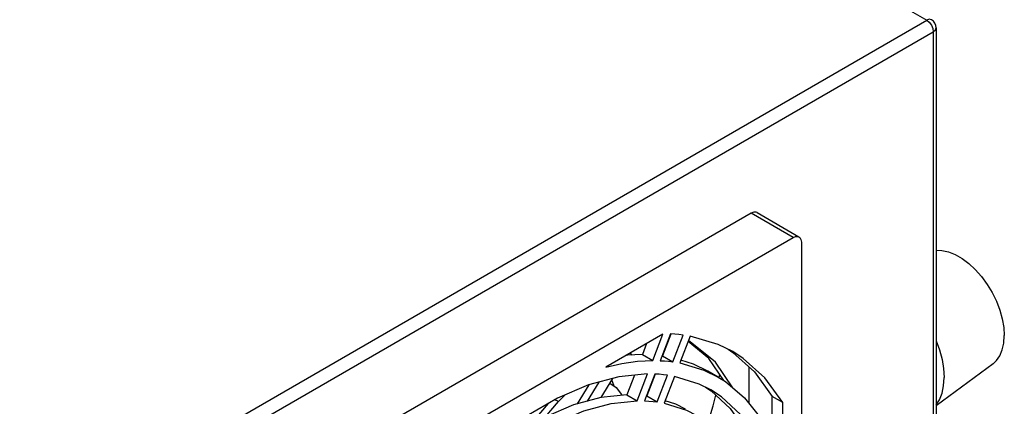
# Model space of a CAD drawing. Header units: millimetres. Extents: x 899 to 1733, y -688 to -112.
# Tile 25 of 26: x 1619 to 1676, y -250 to -227. Entities that reach past the tile are written whole.
import ezdxf

# ---------------------------------------------------------------- set-up
doc = ezdxf.new("R2010")
doc.units = ezdxf.units.MM
doc.header["$LTSCALE"] = 46.255
doc.layers.get('0').update_dxf_attribs({"linetype": 'CONTINUOUS'})
doc.layers.add('02_AXIS', color=7, linetype='CONTINUOUS')
doc.layers.add('INTFCLR_715609', color=7, linetype='CONTINUOUS')

msp = doc.modelspace()

# ---------------------------------------------------------------- linework, layer by layer
at = {"color": 7, "linetype": 'Continuous'}
for p, q in [((1569.608, -168.736), (1671.215, -227.397)), ((1622.935, -255.271), (1671.215, -227.397)), ((1671.215, -227.397), (1671.36, -227.515)), ((1671.36, -227.515), (1671.484, -227.681)), ((1623.316, -255.931), (1671.595, -228.057)), ((1671.484, -227.681), (1671.566, -227.872)), ((1671.566, -227.872), (1671.595, -228.057)), ((1671.595, -228.057), (1671.595, -320.642)), ((1671.753, -227.837), (1671.753, -320.422)), ((1654.016, -246.609), (1654.034, -246.58)), ((1654.205, -246.481), (1654.307, -246.593)), ((1652.533, -249.025), (1653.206, -247.929)), ((1659.31, -247.892), (1659.341, -247.711)), ((1651.178, -249.391), (1651.846, -248.293)), ((1652.41, -248.142), (1651.744, -249.237)), ((1653.278, -248.377), (1653.152, -248.018)), ((1650.087, -249.258), (1650.452, -248.882)), ((1648.632, -250.402), (1649.513, -249.361)), ((1649.327, -250.152), (1650.086, -249.256)), ((1650.087, -249.258), (1649.877, -249.151))]:
    msp.add_line(p, q, dxfattribs=at)
for points in [[(1671.484, -227.37), (1671.357, -227.347), (1671.215, -227.397)], [(1671.595, -228.057), (1671.71, -227.959), (1671.753, -227.837)], [(1653.036, -248.206), (1653.392, -248.458), (1653.715, -248.852), (1653.739, -248.897)], [(1658.655, -250.505), (1658.968, -249.499), (1659.114, -248.89)]]:
    msp.add_lwpolyline(points, dxfattribs=at)
msp.add_arc((1671.215, -227.837), 0.539, 359.9999, 60.0004, dxfattribs=at)
at = {"layer": '02_AXIS', "color": 7, "linetype": 'Continuous'}
msp.add_line((1675.018, -247.089), (1671.753, -249.51), dxfattribs=at)
for points in [[(1671.753, -240.585), (1672.091, -240.592), (1672.465, -240.675), (1672.852, -240.831), (1673.243, -241.057), (1673.63, -241.348), (1674.004, -241.697), (1674.357, -242.097), (1674.68, -242.538), (1674.967, -243.011), (1675.211, -243.505), (1675.407, -244.01), (1675.55, -244.513), (1675.637, -245.004), (1675.666, -245.471)], [(1675.018, -247.089), (1675.211, -246.912), (1675.407, -246.634), (1675.55, -246.296), (1675.637, -245.905), (1675.666, -245.471)], [(1659.576, -248.059), (1658.712, -246.783), (1657.522, -245.819)], [(1660.086, -248.47), (1659.093, -247.003), (1657.548, -245.752)], [(1671.753, -245.776), (1671.945, -246.294), (1672.094, -246.839), (1672.184, -247.37), (1672.214, -247.877)], [(1671.753, -249.444), (1671.945, -249.149), (1672.094, -248.775), (1672.184, -248.348), (1672.214, -247.877)]]:
    msp.add_lwpolyline(points, dxfattribs=at)
at = {"layer": 'INTFCLR_715609', "color": 7, "linetype": 'Continuous'}
for p, q in [((1661.144, -238.461), (1632.339, -255.092)), ((1663.549, -239.85), (1661.144, -238.461)), ((1661.481, -238.428), (1663.886, -239.816)), ((1634.743, -256.481), (1663.549, -239.85)), ((1664.025, -240.125), (1664.025, -273.387)), ((1656.087, -245.395), (1652.803, -247.291)), ((1655.501, -246.906), (1656.087, -245.395)), ((1656.519, -245.38), (1655.924, -246.914)), ((1656.535, -245.386), (1656.051, -246.635)), ((1656.646, -246.979), (1657.241, -245.444)), ((1657.643, -245.507), (1657.047, -247.044)), ((1655.148, -245.937), (1654.906, -246.562)), ((1654.906, -246.562), (1655.501, -246.906)), ((1656.051, -246.635), (1656.033, -246.633)), ((1656.051, -246.635), (1656.646, -246.979)), ((1659.82, -246.262), (1660.093, -246.437)), ((1657.047, -247.044), (1658.425, -247.449)), ((1661.025, -249.374), (1661.025, -247.275)), ((1654.445, -247.749), (1654.011, -248.868)), ((1654.606, -249.212), (1655.203, -247.674)), ((1655.626, -247.682), (1655.031, -249.216)), ((1655.642, -247.688), (1655.157, -248.937)), ((1655.753, -249.281), (1656.348, -247.746)), ((1656.749, -247.812), (1656.152, -249.35)), ((1658.425, -247.449), (1659.246, -247.852)), ((1659.246, -247.852), (1658.651, -247.508)), ((1659.246, -247.852), (1659.668, -248.116)), ((1658.518, -248.426), (1658.842, -248.638)), ((1654.011, -248.868), (1654.606, -249.212)), ((1655.157, -248.937), (1655.14, -248.935)), ((1655.157, -248.937), (1655.753, -249.281)), ((1662.954, -249.308), (1662.359, -248.964)), ((1662.359, -251.472), (1662.359, -248.964)), ((1662.954, -253.151), (1662.954, -249.308))]:
    msp.add_line(p, q, dxfattribs=at)
for points in [[(1661.481, -238.428), (1661.424, -238.405), (1661.292, -238.403), (1661.144, -238.461)], [(1663.549, -239.85), (1663.696, -239.791), (1663.829, -239.793), (1663.885, -239.816)], [(1663.885, -239.816), (1663.934, -239.854), (1664.002, -239.968), (1664.025, -240.125)], [(1657.241, -245.444), (1657.003, -245.416), (1656.762, -245.395), (1656.519, -245.38)], [(1660.088, -246.394), (1659.251, -245.98), (1657.643, -245.507)], [(1654.906, -246.562), (1654.03, -246.607), (1653.973, -246.615)], [(1662.954, -249.308), (1661.929, -247.897), (1660.688, -246.781), (1660.088, -246.394)], [(1660.093, -246.437), (1661.334, -247.553), (1662.359, -248.964)], [(1652.803, -247.291), (1653.725, -247.079), (1654.625, -246.951), (1655.501, -246.906)], [(1655.924, -246.914), (1656.167, -246.929), (1656.408, -246.95), (1656.646, -246.979)], [(1658.651, -247.508), (1657.83, -247.106), (1657.106, -246.893)], [(1655.203, -247.674), (1653.548, -247.838), (1651.818, -248.301), (1650.042, -249.056), (1648.25, -250.091), (1646.474, -251.386), (1644.744, -252.92), (1643.089, -254.668)], [(1656.348, -247.746), (1656.11, -247.717), (1655.87, -247.696), (1655.626, -247.682)], [(1658.825, -248.581), (1658.17, -248.251), (1656.749, -247.812)], [(1659.668, -248.116), (1660.756, -249.035), (1661.676, -250.193), (1662.412, -251.571), (1662.954, -253.151)], [(1654.011, -248.868), (1652.517, -249.026), (1650.957, -249.451), (1649.358, -250.135), (1647.744, -251.066), (1646.144, -252.23), (1644.584, -253.606), (1643.294, -254.959)], [(1662.806, -256.429), (1662.572, -254.513), (1662.109, -252.783), (1661.423, -251.267), (1660.528, -249.993), (1659.437, -248.982), (1658.825, -248.581)], [(1658.842, -248.638), (1659.932, -249.649), (1660.828, -250.924), (1661.513, -252.439), (1661.977, -254.169), (1662.21, -256.085)], [(1643.686, -255.516), (1645.18, -253.95), (1646.739, -252.574), (1648.339, -251.41), (1649.953, -250.478), (1651.553, -249.795), (1653.112, -249.37), (1654.606, -249.212)], [(1655.031, -249.216), (1655.275, -249.23), (1655.515, -249.251), (1655.753, -249.281)], [(1656.152, -249.35), (1657.427, -249.755), (1657.984, -250.039)], [(1657.388, -249.695), (1656.832, -249.412), (1656.206, -249.213)]]:
    msp.add_lwpolyline(points, dxfattribs=at)

doc.saveas('drawing.dxf')
